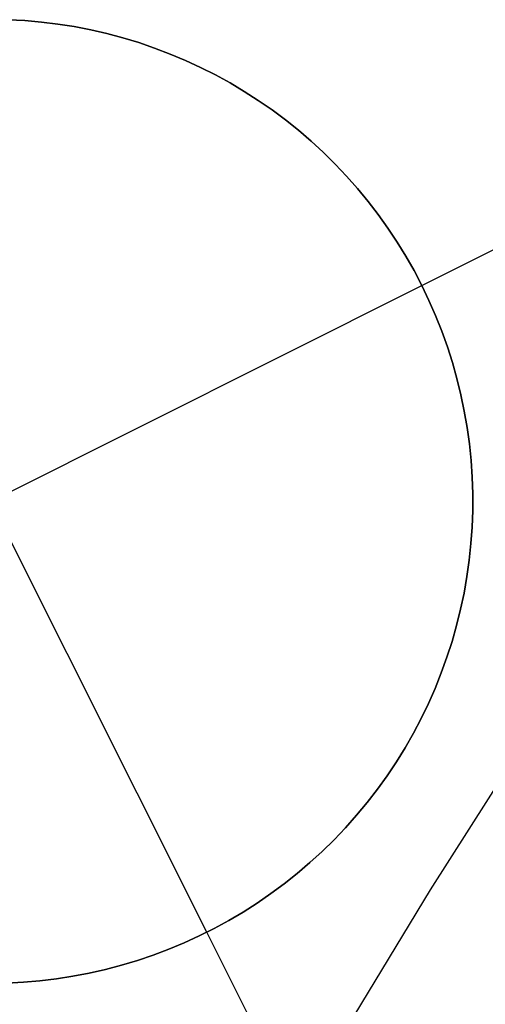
# Model space of a CAD drawing. Header units: millimetres. Extents: x 6239 to 7218, y -13987 to -13139.
# Tile 92 of 256: x 6684.26 to 6685.47, y -13426.06 to -13423.51. Entities that reach past the tile are written whole.
import ezdxf

# ---------------------------------------------------------------- set-up
doc = ezdxf.new("R2010")
doc.units = ezdxf.units.MM
doc.layers.add('color', color=7, linetype='Continuous')

msp = doc.modelspace()

# ---------------------------------------------------------------- linework, layer by layer
at = {"color": 7, "true_color": 0xffffff}
for p, q in [((6685.3272, -13425.7681, 63.4646), (6685.578, -13425.3742, 63.5723)), ((6685.3272, -13425.7681, 63.4646), (6685.578, -13425.3742, 63.5723)), ((6685.0847, -13426.1693, 63.3564), (6685.3272, -13425.7681, 63.4646)), ((6685.0847, -13426.1693, 63.3564), (6685.3272, -13425.7681, 63.4646))]:
    msp.add_line(p, q, dxfattribs=at)
at = {"layer": 'color', "color": 254, "true_color": 0xcad1ee}
for p, q in [((6684.2324, -13423.5113, 24.7), (6684.2755, -13423.5136, 24.7)), ((6684.2324, -13423.5113, 24.7), (6684.2755, -13423.5136, 24.7)), ((6684.2755, -13423.5136, 19.7), (6684.2324, -13423.5113, 19.7)), ((6684.2324, -13423.5113, 22.2), (6684.2755, -13423.5136, 22.2)), ((6684.2755, -13423.5136, 19.7), (6684.2324, -13423.5113, 19.7)), ((6684.2755, -13423.5136, 24.7), (6684.3184, -13423.5174, 24.7)), ((6684.2755, -13423.5136, 24.7), (6684.3184, -13423.5174, 24.7)), ((6684.3184, -13423.5174, 19.7), (6684.2755, -13423.5136, 19.7)), ((6684.2755, -13423.5136, 22.2), (6684.3184, -13423.5174, 22.2)), ((6684.3184, -13423.5174, 19.7), (6684.2755, -13423.5136, 19.7)), ((6684.3184, -13423.5174, 24.7), (6684.3613, -13423.5227, 24.7)), ((6684.3184, -13423.5174, 24.7), (6684.3613, -13423.5227, 24.7)), ((6684.3613, -13423.5227, 19.7), (6684.3184, -13423.5174, 19.7)), ((6684.3184, -13423.5174, 22.2), (6684.3613, -13423.5227, 22.2)), ((6684.3613, -13423.5227, 19.7), (6684.3184, -13423.5174, 19.7)), ((6684.3613, -13423.5227, 24.7), (6684.4039, -13423.5294, 24.7)), ((6684.3613, -13423.5227, 24.7), (6684.4039, -13423.5294, 24.7)), ((6684.4039, -13423.5294, 19.7), (6684.3613, -13423.5227, 19.7)), ((6684.3613, -13423.5227, 22.2), (6684.4039, -13423.5294, 22.2)), ((6684.4039, -13423.5294, 19.7), (6684.3613, -13423.5227, 19.7)), ((6684.4039, -13423.5294, 24.7), (6684.4463, -13423.5376, 24.7)), ((6684.4039, -13423.5294, 24.7), (6684.4463, -13423.5376, 24.7)), ((6684.4463, -13423.5376, 19.7), (6684.4039, -13423.5294, 19.7)), ((6684.4039, -13423.5294, 22.2), (6684.4463, -13423.5376, 22.2)), ((6684.4463, -13423.5376, 19.7), (6684.4039, -13423.5294, 19.7)), ((6684.4463, -13423.5376, 24.7), (6684.4883, -13423.5473, 24.7)), ((6684.4463, -13423.5376, 24.7), (6684.4883, -13423.5473, 24.7)), ((6684.4883, -13423.5473, 19.7), (6684.4463, -13423.5376, 19.7)), ((6684.4463, -13423.5376, 22.2), (6684.4883, -13423.5473, 22.2)), ((6684.4883, -13423.5473, 19.7), (6684.4463, -13423.5376, 19.7)), ((6684.4883, -13423.5473, 24.7), (6684.53, -13423.5584, 24.7)), ((6684.4883, -13423.5473, 24.7), (6684.53, -13423.5584, 24.7)), ((6684.53, -13423.5584, 19.7), (6684.4883, -13423.5473, 19.7)), ((6684.4883, -13423.5473, 22.2), (6684.53, -13423.5584, 22.2)), ((6684.53, -13423.5584, 19.7), (6684.4883, -13423.5473, 19.7)), ((6684.53, -13423.5584, 24.7), (6684.5713, -13423.5709, 24.7)), ((6684.53, -13423.5584, 24.7), (6684.5713, -13423.5709, 24.7)), ((6684.5713, -13423.5709, 19.7), (6684.53, -13423.5584, 19.7)), ((6684.53, -13423.5584, 22.2), (6684.5713, -13423.5709, 22.2)), ((6684.5713, -13423.5709, 19.7), (6684.53, -13423.5584, 19.7)), ((6684.5713, -13423.5709, 24.7), (6684.6121, -13423.5849, 24.7)), ((6684.5713, -13423.5709, 24.7), (6684.6121, -13423.5849, 24.7)), ((6684.6121, -13423.5849, 19.7), (6684.5713, -13423.5709, 19.7)), ((6684.5713, -13423.5709, 22.2), (6684.6121, -13423.5849, 22.2)), ((6684.6121, -13423.5849, 19.7), (6684.5713, -13423.5709, 19.7)), ((6684.6121, -13423.5849, 24.7), (6684.6524, -13423.6003, 24.7)), ((6684.6121, -13423.5849, 24.7), (6684.6524, -13423.6003, 24.7)), ((6684.6524, -13423.6003, 19.7), (6684.6121, -13423.5849, 19.7)), ((6684.6121, -13423.5849, 22.2), (6684.6524, -13423.6003, 22.2)), ((6684.6524, -13423.6003, 19.7), (6684.6121, -13423.5849, 19.7)), ((6684.6524, -13423.6003, 24.7), (6684.6922, -13423.617, 24.7)), ((6684.6524, -13423.6003, 24.7), (6684.6922, -13423.617, 24.7)), ((6684.6922, -13423.617, 19.7), (6684.6524, -13423.6003, 19.7)), ((6684.6524, -13423.6003, 22.2), (6684.6922, -13423.617, 22.2)), ((6684.6922, -13423.617, 19.7), (6684.6524, -13423.6003, 19.7)), ((6684.6922, -13423.617, 24.7), (6684.7314, -13423.6351, 24.7)), ((6684.6922, -13423.617, 24.7), (6684.7314, -13423.6351, 24.7)), ((6684.7314, -13423.6351, 19.7), (6684.6922, -13423.617, 19.7)), ((6684.6922, -13423.617, 22.2), (6684.7314, -13423.6351, 22.2)), ((6684.7314, -13423.6351, 19.7), (6684.6922, -13423.617, 19.7)), ((6684.7474, -13425.878, 24.7), (6683.6273, -13423.643, 24.7)), ((6684.7314, -13423.6351, 24.7), (6684.7699, -13423.6546, 24.7)), ((6684.7314, -13423.6351, 24.7), (6684.7699, -13423.6546, 24.7)), ((6684.7699, -13423.6546, 19.7), (6684.7314, -13423.6351, 19.7)), ((6684.7314, -13423.6351, 22.2), (6684.7699, -13423.6546, 22.2)), ((6684.7699, -13423.6546, 19.7), (6684.7314, -13423.6351, 19.7)), ((6685.3049, -13424.2005, 19.7), (6686.4224, -13423.6404, 19.7)), ((6684.7699, -13423.6546, 24.7), (6684.8077, -13423.6753, 24.7)), ((6684.7699, -13423.6546, 24.7), (6684.8077, -13423.6753, 24.7)), ((6684.8077, -13423.6753, 19.7), (6684.7699, -13423.6546, 19.7)), ((6684.7699, -13423.6546, 22.2), (6684.8077, -13423.6753, 22.2)), ((6684.8077, -13423.6753, 19.7), (6684.7699, -13423.6546, 19.7)), ((6684.8077, -13423.6753, 24.7), (6684.8448, -13423.6974, 24.7)), ((6684.8077, -13423.6753, 24.7), (6684.8448, -13423.6974, 24.7)), ((6684.8448, -13423.6974, 19.7), (6684.8077, -13423.6753, 19.7)), ((6684.8077, -13423.6753, 22.2), (6684.8448, -13423.6974, 22.2)), ((6684.8448, -13423.6974, 19.7), (6684.8077, -13423.6753, 19.7)), ((6684.8448, -13423.6974, 24.7), (6684.8811, -13423.7207, 24.7)), ((6684.8448, -13423.6974, 24.7), (6684.8811, -13423.7207, 24.7)), ((6684.8811, -13423.7207, 19.7), (6684.8448, -13423.6974, 19.7)), ((6684.8448, -13423.6974, 22.2), (6684.8811, -13423.7207, 22.2)), ((6684.8811, -13423.7207, 19.7), (6684.8448, -13423.6974, 19.7)), ((6684.8811, -13423.7207, 24.7), (6684.9166, -13423.7453, 24.7)), ((6684.8811, -13423.7207, 24.7), (6684.9166, -13423.7453, 24.7)), ((6684.9166, -13423.7453, 19.7), (6684.8811, -13423.7207, 19.7)), ((6684.8811, -13423.7207, 22.2), (6684.9166, -13423.7453, 22.2)), ((6684.9166, -13423.7453, 19.7), (6684.8811, -13423.7207, 19.7)), ((6684.9166, -13423.7453, 24.7), (6684.9512, -13423.771, 24.7)), ((6684.9166, -13423.7453, 24.7), (6684.9512, -13423.771, 24.7)), ((6684.9512, -13423.771, 19.7), (6684.9166, -13423.7453, 19.7)), ((6684.9166, -13423.7453, 22.2), (6684.9512, -13423.771, 22.2)), ((6684.9512, -13423.771, 19.7), (6684.9166, -13423.7453, 19.7)), ((6684.9512, -13423.771, 24.7), (6684.9849, -13423.798, 24.7)), ((6684.9512, -13423.771, 24.7), (6684.9849, -13423.798, 24.7)), ((6684.9849, -13423.798, 19.7), (6684.9512, -13423.771, 19.7)), ((6684.9512, -13423.771, 22.2), (6684.9849, -13423.798, 22.2)), ((6684.9849, -13423.798, 19.7), (6684.9512, -13423.771, 19.7)), ((6684.9849, -13423.798, 24.7), (6685.0177, -13423.8261, 24.7)), ((6684.9849, -13423.798, 24.7), (6685.0177, -13423.8261, 24.7)), ((6685.0177, -13423.8261, 19.7), (6684.9849, -13423.798, 19.7)), ((6684.9849, -13423.798, 22.2), (6685.0177, -13423.8261, 22.2)), ((6685.0177, -13423.8261, 19.7), (6684.9849, -13423.798, 19.7)), ((6685.0177, -13423.8261, 24.7), (6685.0494, -13423.8553, 24.7)), ((6685.0177, -13423.8261, 24.7), (6685.0494, -13423.8553, 24.7)), ((6685.0494, -13423.8553, 19.7), (6685.0177, -13423.8261, 19.7)), ((6685.0177, -13423.8261, 22.2), (6685.0494, -13423.8553, 22.2)), ((6685.0494, -13423.8553, 19.7), (6685.0177, -13423.8261, 19.7)), ((6685.0494, -13423.8553, 24.7), (6685.0801, -13423.8856, 24.7)), ((6685.0494, -13423.8553, 24.7), (6685.0801, -13423.8856, 24.7)), ((6685.0801, -13423.8856, 19.7), (6685.0494, -13423.8553, 19.7)), ((6685.0494, -13423.8553, 22.2), (6685.0801, -13423.8856, 22.2)), ((6685.0801, -13423.8856, 19.7), (6685.0494, -13423.8553, 19.7)), ((6685.0801, -13423.8856, 24.7), (6685.1098, -13423.9169, 24.7)), ((6685.0801, -13423.8856, 24.7), (6685.1098, -13423.9169, 24.7)), ((6685.1098, -13423.9169, 19.7), (6685.0801, -13423.8856, 19.7)), ((6685.0801, -13423.8856, 22.2), (6685.1098, -13423.9169, 22.2)), ((6685.1098, -13423.9169, 19.7), (6685.0801, -13423.8856, 19.7)), ((6685.1098, -13423.9169, 24.7), (6685.1384, -13423.9493, 24.7)), ((6685.1098, -13423.9169, 24.7), (6685.1384, -13423.9493, 24.7)), ((6685.1384, -13423.9493, 19.7), (6685.1098, -13423.9169, 19.7)), ((6685.1098, -13423.9169, 22.2), (6685.1384, -13423.9493, 22.2)), ((6685.1384, -13423.9493, 19.7), (6685.1098, -13423.9169, 19.7)), ((6685.1384, -13423.9493, 24.7), (6685.1658, -13423.9826, 24.7)), ((6685.1384, -13423.9493, 24.7), (6685.1658, -13423.9826, 24.7)), ((6685.1658, -13423.9826, 19.7), (6685.1384, -13423.9493, 19.7)), ((6685.1384, -13423.9493, 22.2), (6685.1658, -13423.9826, 22.2)), ((6685.1658, -13423.9826, 19.7), (6685.1384, -13423.9493, 19.7)), ((6685.1658, -13423.9826, 24.7), (6685.1921, -13424.0168, 24.7)), ((6685.1658, -13423.9826, 24.7), (6685.1921, -13424.0168, 24.7)), ((6685.1921, -13424.0168, 19.7), (6685.1658, -13423.9826, 19.7)), ((6685.1658, -13423.9826, 22.2), (6685.1921, -13424.0168, 22.2)), ((6685.1921, -13424.0168, 19.7), (6685.1658, -13423.9826, 19.7)), ((6685.1921, -13424.0168, 24.7), (6685.2171, -13424.052, 24.7)), ((6685.1921, -13424.0168, 24.7), (6685.2171, -13424.052, 24.7)), ((6685.2171, -13424.052, 19.7), (6685.1921, -13424.0168, 19.7)), ((6685.1921, -13424.0168, 22.2), (6685.2171, -13424.052, 22.2)), ((6685.2171, -13424.052, 19.7), (6685.1921, -13424.0168, 19.7)), ((6685.2171, -13424.052, 24.7), (6685.241, -13424.0879, 24.7)), ((6685.2171, -13424.052, 24.7), (6685.241, -13424.0879, 24.7)), ((6685.241, -13424.0879, 19.7), (6685.2171, -13424.052, 19.7)), ((6685.2171, -13424.052, 22.2), (6685.241, -13424.0879, 22.2)), ((6685.241, -13424.0879, 19.7), (6685.2171, -13424.052, 19.7)), ((6685.241, -13424.0879, 24.7), (6685.2636, -13424.1247, 24.7)), ((6685.241, -13424.0879, 24.7), (6685.2636, -13424.1247, 24.7)), ((6685.2636, -13424.1247, 19.7), (6685.241, -13424.0879, 19.7)), ((6685.241, -13424.0879, 22.2), (6685.2636, -13424.1247, 22.2)), ((6685.2636, -13424.1247, 19.7), (6685.241, -13424.0879, 19.7)), ((6685.2636, -13424.1247, 24.7), (6685.2849, -13424.1622, 24.7)), ((6685.2636, -13424.1247, 24.7), (6685.2849, -13424.1622, 24.7)), ((6685.2849, -13424.1622, 19.7), (6685.2636, -13424.1247, 19.7)), ((6685.2636, -13424.1247, 22.2), (6685.2849, -13424.1622, 22.2)), ((6685.2849, -13424.1622, 19.7), (6685.2636, -13424.1247, 19.7)), ((6685.2849, -13424.1622, 24.7), (6685.3049, -13424.2005, 24.7)), ((6685.2849, -13424.1622, 24.7), (6685.3049, -13424.2005, 24.7)), ((6685.3049, -13424.2005, 19.7), (6685.2849, -13424.1622, 19.7)), ((6685.2849, -13424.1622, 22.2), (6685.3049, -13424.2005, 22.2)), ((6685.3049, -13424.2005, 19.7), (6685.2849, -13424.1622, 19.7)), ((6683.0699, -13425.3206, 24.7), (6685.3049, -13424.2005, 24.7)), ((6685.3049, -13424.2005, 24.7), (6685.3235, -13424.2394, 24.7)), ((6685.3049, -13424.2005, 19.7), (6685.3049, -13424.2005, 24.7)), ((6685.3235, -13424.2394, 19.7), (6685.3049, -13424.2005, 19.7)), ((6685.3049, -13424.2005, 24.7), (6685.3235, -13424.2394, 24.7)), ((6685.3049, -13424.2005, 19.7), (6685.3049, -13424.2005, 24.7)), ((6685.3235, -13424.2394, 19.7), (6685.3049, -13424.2005, 19.7)), ((6685.3049, -13424.2005, 22.2), (6685.3235, -13424.2394, 22.2)), ((6685.3235, -13424.2394, 24.7), (6685.3409, -13424.2789, 24.7)), ((6685.3409, -13424.2789, 19.7), (6685.3235, -13424.2394, 19.7)), ((6685.3235, -13424.2394, 24.7), (6685.3409, -13424.2789, 24.7)), ((6685.3409, -13424.2789, 19.7), (6685.3235, -13424.2394, 19.7)), ((6685.3235, -13424.2394, 22.2), (6685.3409, -13424.2789, 22.2)), ((6685.3409, -13424.2789, 24.7), (6685.3568, -13424.319, 24.7)), ((6685.3568, -13424.319, 19.7), (6685.3409, -13424.2789, 19.7)), ((6685.3409, -13424.2789, 24.7), (6685.3568, -13424.319, 24.7)), ((6685.3568, -13424.319, 19.7), (6685.3409, -13424.2789, 19.7)), ((6685.3409, -13424.2789, 22.2), (6685.3568, -13424.319, 22.2)), ((6685.3568, -13424.319, 24.7), (6685.3713, -13424.3596, 24.7)), ((6685.3713, -13424.3596, 19.7), (6685.3568, -13424.319, 19.7)), ((6685.3568, -13424.319, 24.7), (6685.3713, -13424.3596, 24.7)), ((6685.3713, -13424.3596, 19.7), (6685.3568, -13424.319, 19.7)), ((6685.3568, -13424.319, 22.2), (6685.3713, -13424.3596, 22.2)), ((6685.3713, -13424.3596, 24.7), (6685.3845, -13424.4007, 24.7)), ((6685.3845, -13424.4007, 19.7), (6685.3713, -13424.3596, 19.7)), ((6685.3713, -13424.3596, 24.7), (6685.3845, -13424.4007, 24.7)), ((6685.3845, -13424.4007, 19.7), (6685.3713, -13424.3596, 19.7)), ((6685.3713, -13424.3596, 22.2), (6685.3845, -13424.4007, 22.2)), ((6685.3845, -13424.4007, 24.7), (6685.3962, -13424.4423, 24.7)), ((6685.3962, -13424.4423, 19.7), (6685.3845, -13424.4007, 19.7)), ((6685.3845, -13424.4007, 24.7), (6685.3962, -13424.4423, 24.7)), ((6685.3962, -13424.4423, 19.7), (6685.3845, -13424.4007, 19.7)), ((6685.3845, -13424.4007, 22.2), (6685.3962, -13424.4423, 22.2)), ((6685.3962, -13424.4423, 24.7), (6685.4064, -13424.4842, 24.7)), ((6685.4064, -13424.4842, 19.7), (6685.3962, -13424.4423, 19.7)), ((6685.3962, -13424.4423, 24.7), (6685.4064, -13424.4842, 24.7)), ((6685.4064, -13424.4842, 19.7), (6685.3962, -13424.4423, 19.7)), ((6685.3962, -13424.4423, 22.2), (6685.4064, -13424.4842, 22.2)), ((6685.4064, -13424.4842, 24.7), (6685.4152, -13424.5264, 24.7)), ((6685.4152, -13424.5264, 19.7), (6685.4064, -13424.4842, 19.7)), ((6685.4064, -13424.4842, 24.7), (6685.4152, -13424.5264, 24.7)), ((6685.4152, -13424.5264, 19.7), (6685.4064, -13424.4842, 19.7)), ((6685.4064, -13424.4842, 22.2), (6685.4152, -13424.5264, 22.2)), ((6685.4152, -13424.5264, 24.7), (6685.4226, -13424.5689, 24.7)), ((6685.4226, -13424.5689, 19.7), (6685.4152, -13424.5264, 19.7)), ((6685.4152, -13424.5264, 24.7), (6685.4226, -13424.5689, 24.7)), ((6685.4226, -13424.5689, 19.7), (6685.4152, -13424.5264, 19.7)), ((6685.4152, -13424.5264, 22.2), (6685.4226, -13424.5689, 22.2)), ((6685.4226, -13424.5689, 24.7), (6685.4285, -13424.6117, 24.7)), ((6685.4285, -13424.6117, 19.7), (6685.4226, -13424.5689, 19.7)), ((6685.4226, -13424.5689, 24.7), (6685.4285, -13424.6117, 24.7)), ((6685.4285, -13424.6117, 19.7), (6685.4226, -13424.5689, 19.7)), ((6685.4226, -13424.5689, 22.2), (6685.4285, -13424.6117, 22.2)), ((6685.4285, -13424.6117, 24.7), (6685.4329, -13424.6546, 24.7)), ((6685.4329, -13424.6546, 19.7), (6685.4285, -13424.6117, 19.7)), ((6685.4285, -13424.6117, 24.7), (6685.4329, -13424.6546, 24.7)), ((6685.4329, -13424.6546, 19.7), (6685.4285, -13424.6117, 19.7)), ((6685.4285, -13424.6117, 22.2), (6685.4329, -13424.6546, 22.2)), ((6685.4329, -13424.6546, 24.7), (6685.4358, -13424.6977, 24.7)), ((6685.4358, -13424.6977, 19.7), (6685.4329, -13424.6546, 19.7)), ((6685.4329, -13424.6546, 24.7), (6685.4358, -13424.6977, 24.7)), ((6685.4358, -13424.6977, 19.7), (6685.4329, -13424.6546, 19.7)), ((6685.4329, -13424.6546, 22.2), (6685.4358, -13424.6977, 22.2)), ((6685.4358, -13424.6977, 24.7), (6685.4372, -13424.7408, 24.7)), ((6685.4372, -13424.7408, 19.7), (6685.4358, -13424.6977, 19.7)), ((6685.4358, -13424.6977, 24.7), (6685.4372, -13424.7408, 24.7)), ((6685.4372, -13424.7408, 19.7), (6685.4358, -13424.6977, 19.7)), ((6685.4358, -13424.6977, 22.2), (6685.4372, -13424.7408, 22.2)), ((6685.4372, -13424.7408, 24.7), (6685.4371, -13424.7839, 24.7)), ((6685.4371, -13424.7839, 19.7), (6685.4372, -13424.7408, 19.7)), ((6685.4372, -13424.7408, 24.7), (6685.4371, -13424.7839, 24.7)), ((6685.4371, -13424.7839, 19.7), (6685.4372, -13424.7408, 19.7)), ((6685.4372, -13424.7408, 22.2), (6685.4371, -13424.7839, 22.2)), ((6685.4371, -13424.7839, 24.7), (6685.4356, -13424.8271, 24.7)), ((6685.4356, -13424.8271, 19.7), (6685.4371, -13424.7839, 19.7)), ((6685.4371, -13424.7839, 24.7), (6685.4356, -13424.8271, 24.7)), ((6685.4356, -13424.8271, 19.7), (6685.4371, -13424.7839, 19.7)), ((6685.4371, -13424.7839, 22.2), (6685.4356, -13424.8271, 22.2)), ((6685.4356, -13424.8271, 24.7), (6685.4326, -13424.8701, 24.7)), ((6685.4326, -13424.8701, 19.7), (6685.4356, -13424.8271, 19.7)), ((6685.4356, -13424.8271, 24.7), (6685.4326, -13424.8701, 24.7)), ((6685.4326, -13424.8701, 19.7), (6685.4356, -13424.8271, 19.7)), ((6685.4356, -13424.8271, 22.2), (6685.4326, -13424.8701, 22.2)), ((6685.4326, -13424.8701, 24.7), (6685.428, -13424.913, 24.7)), ((6685.428, -13424.913, 19.7), (6685.4326, -13424.8701, 19.7)), ((6685.4326, -13424.8701, 24.7), (6685.428, -13424.913, 24.7)), ((6685.428, -13424.913, 19.7), (6685.4326, -13424.8701, 19.7)), ((6685.4326, -13424.8701, 22.2), (6685.428, -13424.913, 22.2)), ((6685.428, -13424.913, 24.7), (6685.422, -13424.9558, 24.7)), ((6685.422, -13424.9558, 19.7), (6685.428, -13424.913, 19.7)), ((6685.428, -13424.913, 24.7), (6685.422, -13424.9558, 24.7)), ((6685.422, -13424.9558, 19.7), (6685.428, -13424.913, 19.7)), ((6685.428, -13424.913, 22.2), (6685.422, -13424.9558, 22.2)), ((6685.422, -13424.9558, 24.7), (6685.4145, -13424.9983, 24.7)), ((6685.4145, -13424.9983, 19.7), (6685.422, -13424.9558, 19.7)), ((6685.422, -13424.9558, 24.7), (6685.4145, -13424.9983, 24.7)), ((6685.4145, -13424.9983, 19.7), (6685.422, -13424.9558, 19.7)), ((6685.422, -13424.9558, 22.2), (6685.4145, -13424.9983, 22.2)), ((6685.4145, -13424.9983, 24.7), (6685.4056, -13425.0405, 24.7)), ((6685.4056, -13425.0405, 19.7), (6685.4145, -13424.9983, 19.7)), ((6685.4145, -13424.9983, 24.7), (6685.4056, -13425.0405, 24.7)), ((6685.4056, -13425.0405, 19.7), (6685.4145, -13424.9983, 19.7)), ((6685.4145, -13424.9983, 22.2), (6685.4056, -13425.0405, 22.2)), ((6685.4056, -13425.0405, 24.7), (6685.3952, -13425.0824, 24.7)), ((6685.3952, -13425.0824, 19.7), (6685.4056, -13425.0405, 19.7)), ((6685.4056, -13425.0405, 24.7), (6685.3952, -13425.0824, 24.7)), ((6685.3952, -13425.0824, 19.7), (6685.4056, -13425.0405, 19.7)), ((6685.4056, -13425.0405, 22.2), (6685.3952, -13425.0824, 22.2)), ((6685.3952, -13425.0824, 24.7), (6685.3834, -13425.1239, 24.7)), ((6685.3834, -13425.1239, 19.7), (6685.3952, -13425.0824, 19.7)), ((6685.3952, -13425.0824, 24.7), (6685.3834, -13425.1239, 24.7)), ((6685.3834, -13425.1239, 19.7), (6685.3952, -13425.0824, 19.7)), ((6685.3952, -13425.0824, 22.2), (6685.3834, -13425.1239, 22.2)), ((6685.3834, -13425.1239, 24.7), (6685.3701, -13425.1649, 24.7)), ((6685.3701, -13425.1649, 19.7), (6685.3834, -13425.1239, 19.7)), ((6685.3834, -13425.1239, 24.7), (6685.3701, -13425.1649, 24.7)), ((6685.3701, -13425.1649, 19.7), (6685.3834, -13425.1239, 19.7)), ((6685.3834, -13425.1239, 22.2), (6685.3701, -13425.1649, 22.2)), ((6685.3701, -13425.1649, 24.7), (6685.3555, -13425.2055, 24.7)), ((6685.3555, -13425.2055, 19.7), (6685.3701, -13425.1649, 19.7)), ((6685.3701, -13425.1649, 24.7), (6685.3555, -13425.2055, 24.7)), ((6685.3555, -13425.2055, 19.7), (6685.3701, -13425.1649, 19.7)), ((6685.3701, -13425.1649, 22.2), (6685.3555, -13425.2055, 22.2)), ((6685.3555, -13425.2055, 24.7), (6685.3394, -13425.2456, 24.7)), ((6685.3394, -13425.2456, 19.7), (6685.3555, -13425.2055, 19.7)), ((6685.3555, -13425.2055, 24.7), (6685.3394, -13425.2456, 24.7)), ((6685.3394, -13425.2456, 19.7), (6685.3555, -13425.2055, 19.7)), ((6685.3555, -13425.2055, 22.2), (6685.3394, -13425.2456, 22.2)), ((6685.3394, -13425.2456, 24.7), (6685.322, -13425.285, 24.7)), ((6685.322, -13425.285, 19.7), (6685.3394, -13425.2456, 19.7)), ((6685.3394, -13425.2456, 24.7), (6685.322, -13425.285, 24.7)), ((6685.322, -13425.285, 19.7), (6685.3394, -13425.2456, 19.7)), ((6685.3394, -13425.2456, 22.2), (6685.322, -13425.285, 22.2)), ((6685.322, -13425.285, 24.7), (6685.3032, -13425.3239, 24.7)), ((6685.3032, -13425.3239, 19.7), (6685.322, -13425.285, 19.7)), ((6685.322, -13425.285, 24.7), (6685.3032, -13425.3239, 24.7)), ((6685.3032, -13425.3239, 19.7), (6685.322, -13425.285, 19.7)), ((6685.322, -13425.285, 22.2), (6685.3032, -13425.3239, 22.2)), ((6685.3032, -13425.3239, 24.7), (6685.2831, -13425.3621, 24.7)), ((6685.2831, -13425.3621, 19.7), (6685.3032, -13425.3239, 19.7)), ((6685.3032, -13425.3239, 24.7), (6685.2831, -13425.3621, 24.7)), ((6685.2831, -13425.3621, 19.7), (6685.3032, -13425.3239, 19.7)), ((6685.3032, -13425.3239, 22.2), (6685.2831, -13425.3621, 22.2)), ((6685.2831, -13425.3621, 24.7), (6685.2617, -13425.3995, 24.7)), ((6685.2617, -13425.3995, 19.7), (6685.2831, -13425.3621, 19.7)), ((6685.2831, -13425.3621, 24.7), (6685.2617, -13425.3995, 24.7)), ((6685.2617, -13425.3995, 19.7), (6685.2831, -13425.3621, 19.7)), ((6685.2831, -13425.3621, 22.2), (6685.2617, -13425.3995, 22.2)), ((6685.2617, -13425.3995, 24.7), (6685.239, -13425.4362, 24.7)), ((6685.239, -13425.4362, 19.7), (6685.2617, -13425.3995, 19.7)), ((6685.2617, -13425.3995, 24.7), (6685.239, -13425.4362, 24.7)), ((6685.239, -13425.4362, 19.7), (6685.2617, -13425.3995, 19.7)), ((6685.2617, -13425.3995, 22.2), (6685.239, -13425.4362, 22.2)), ((6685.239, -13425.4362, 24.7), (6685.215, -13425.4721, 24.7)), ((6685.215, -13425.4721, 19.7), (6685.239, -13425.4362, 19.7)), ((6685.239, -13425.4362, 24.7), (6685.215, -13425.4721, 24.7)), ((6685.215, -13425.4721, 19.7), (6685.239, -13425.4362, 19.7)), ((6685.239, -13425.4362, 22.2), (6685.215, -13425.4721, 22.2)), ((6685.215, -13425.4721, 24.7), (6685.1899, -13425.5072, 24.7)), ((6685.1899, -13425.5072, 19.7), (6685.215, -13425.4721, 19.7)), ((6685.215, -13425.4721, 24.7), (6685.1899, -13425.5072, 24.7)), ((6685.1899, -13425.5072, 19.7), (6685.215, -13425.4721, 19.7)), ((6685.215, -13425.4721, 22.2), (6685.1899, -13425.5072, 22.2)), ((6685.1899, -13425.5072, 24.7), (6685.1635, -13425.5413, 24.7)), ((6685.1635, -13425.5413, 19.7), (6685.1899, -13425.5072, 19.7)), ((6685.1899, -13425.5072, 24.7), (6685.1635, -13425.5413, 24.7)), ((6685.1635, -13425.5413, 19.7), (6685.1899, -13425.5072, 19.7)), ((6685.1899, -13425.5072, 22.2), (6685.1635, -13425.5413, 22.2)), ((6685.1635, -13425.5413, 24.7), (6685.136, -13425.5745, 24.7)), ((6685.136, -13425.5745, 19.7), (6685.1635, -13425.5413, 19.7)), ((6685.1635, -13425.5413, 24.7), (6685.136, -13425.5745, 24.7)), ((6685.136, -13425.5745, 19.7), (6685.1635, -13425.5413, 19.7)), ((6685.1635, -13425.5413, 22.2), (6685.136, -13425.5745, 22.2)), ((6685.136, -13425.5745, 24.7), (6685.1073, -13425.6068, 24.7)), ((6685.1073, -13425.6068, 19.7), (6685.136, -13425.5745, 19.7)), ((6685.136, -13425.5745, 24.7), (6685.1073, -13425.6068, 24.7)), ((6685.1073, -13425.6068, 19.7), (6685.136, -13425.5745, 19.7)), ((6685.136, -13425.5745, 22.2), (6685.1073, -13425.6068, 22.2)), ((6685.1073, -13425.6068, 24.7), (6685.0775, -13425.6381, 24.7)), ((6685.0775, -13425.6381, 19.7), (6685.1073, -13425.6068, 19.7)), ((6685.1073, -13425.6068, 24.7), (6685.0775, -13425.6381, 24.7)), ((6685.0775, -13425.6381, 19.7), (6685.1073, -13425.6068, 19.7)), ((6685.1073, -13425.6068, 22.2), (6685.0775, -13425.6381, 22.2)), ((6685.0775, -13425.6381, 24.7), (6685.0467, -13425.6683, 24.7)), ((6685.0467, -13425.6683, 19.7), (6685.0775, -13425.6381, 19.7)), ((6685.0775, -13425.6381, 24.7), (6685.0467, -13425.6683, 24.7)), ((6685.0467, -13425.6683, 19.7), (6685.0775, -13425.6381, 19.7)), ((6685.0775, -13425.6381, 22.2), (6685.0467, -13425.6683, 22.2)), ((6685.0467, -13425.6683, 24.7), (6685.0149, -13425.6974, 24.7)), ((6685.0149, -13425.6974, 19.7), (6685.0467, -13425.6683, 19.7)), ((6685.0467, -13425.6683, 24.7), (6685.0149, -13425.6974, 24.7)), ((6685.0149, -13425.6974, 19.7), (6685.0467, -13425.6683, 19.7)), ((6685.0467, -13425.6683, 22.2), (6685.0149, -13425.6974, 22.2)), ((6685.0149, -13425.6974, 24.7), (6684.9821, -13425.7254, 24.7)), ((6684.9821, -13425.7254, 19.7), (6685.0149, -13425.6974, 19.7)), ((6685.0149, -13425.6974, 24.7), (6684.9821, -13425.7254, 24.7)), ((6684.9821, -13425.7254, 19.7), (6685.0149, -13425.6974, 19.7)), ((6685.0149, -13425.6974, 22.2), (6684.9821, -13425.7254, 22.2)), ((6684.9821, -13425.7254, 24.7), (6684.9483, -13425.7522, 24.7)), ((6684.9483, -13425.7522, 19.7), (6684.9821, -13425.7254, 19.7)), ((6684.9821, -13425.7254, 24.7), (6684.9483, -13425.7522, 24.7)), ((6684.9483, -13425.7522, 19.7), (6684.9821, -13425.7254, 19.7)), ((6684.9821, -13425.7254, 22.2), (6684.9483, -13425.7522, 22.2)), ((6684.9483, -13425.7522, 24.7), (6684.9136, -13425.7779, 24.7)), ((6684.9136, -13425.7779, 19.7), (6684.9483, -13425.7522, 19.7)), ((6684.9483, -13425.7522, 24.7), (6684.9136, -13425.7779, 24.7)), ((6684.9136, -13425.7779, 19.7), (6684.9483, -13425.7522, 19.7)), ((6684.9483, -13425.7522, 22.2), (6684.9136, -13425.7779, 22.2)), ((6684.9136, -13425.7779, 24.7), (6684.878, -13425.8024, 24.7)), ((6684.878, -13425.8024, 19.7), (6684.9136, -13425.7779, 19.7)), ((6684.9136, -13425.7779, 24.7), (6684.878, -13425.8024, 24.7)), ((6684.878, -13425.8024, 19.7), (6684.9136, -13425.7779, 19.7)), ((6684.9136, -13425.7779, 22.2), (6684.878, -13425.8024, 22.2)), ((6684.878, -13425.8024, 24.7), (6684.8417, -13425.8256, 24.7)), ((6684.8417, -13425.8256, 19.7), (6684.878, -13425.8024, 19.7)), ((6684.878, -13425.8024, 24.7), (6684.8417, -13425.8256, 24.7)), ((6684.8417, -13425.8256, 19.7), (6684.878, -13425.8024, 19.7)), ((6684.878, -13425.8024, 22.2), (6684.8417, -13425.8256, 22.2)), ((6684.8417, -13425.8256, 24.7), (6684.8045, -13425.8475, 24.7)), ((6684.8045, -13425.8475, 19.7), (6684.8417, -13425.8256, 19.7)), ((6684.8417, -13425.8256, 24.7), (6684.8045, -13425.8475, 24.7)), ((6684.8045, -13425.8475, 19.7), (6684.8417, -13425.8256, 19.7)), ((6684.8417, -13425.8256, 22.2), (6684.8045, -13425.8475, 22.2)), ((6684.7666, -13425.8682, 24.7), (6684.7281, -13425.8875, 24.7)), ((6684.7281, -13425.8875, 19.7), (6684.7666, -13425.8682, 19.7)), ((6684.7666, -13425.8682, 24.7), (6684.7281, -13425.8875, 24.7)), ((6684.7281, -13425.8875, 19.7), (6684.7666, -13425.8682, 19.7)), ((6684.7666, -13425.8682, 22.2), (6684.7281, -13425.8875, 22.2)), ((6684.8045, -13425.8475, 24.7), (6684.7666, -13425.8682, 24.7)), ((6684.7666, -13425.8682, 19.7), (6684.8045, -13425.8475, 19.7)), ((6684.8045, -13425.8475, 24.7), (6684.7666, -13425.8682, 24.7)), ((6684.7666, -13425.8682, 19.7), (6684.8045, -13425.8475, 19.7)), ((6684.8045, -13425.8475, 22.2), (6684.7666, -13425.8682, 22.2)), ((6684.7281, -13425.8875, 24.7), (6684.6888, -13425.9055, 24.7)), ((6684.6888, -13425.9055, 19.7), (6684.7281, -13425.8875, 19.7)), ((6684.7281, -13425.8875, 24.7), (6684.6888, -13425.9055, 24.7)), ((6684.6888, -13425.9055, 19.7), (6684.7281, -13425.8875, 19.7)), ((6684.7281, -13425.8875, 22.2), (6684.6888, -13425.9055, 22.2)), ((6685.3075, -13426.9955, 19.7), (6684.7474, -13425.878, 19.7)), ((6684.7474, -13425.878, 24.7), (6684.7474, -13425.878, 19.7)), ((6684.6888, -13425.9055, 24.7), (6684.649, -13425.9221, 24.7)), ((6684.649, -13425.9221, 19.7), (6684.6888, -13425.9055, 19.7)), ((6684.6888, -13425.9055, 24.7), (6684.649, -13425.9221, 24.7)), ((6684.649, -13425.9221, 19.7), (6684.6888, -13425.9055, 19.7)), ((6684.6888, -13425.9055, 22.2), (6684.649, -13425.9221, 22.2)), ((6684.6086, -13425.9374, 24.7), (6684.5678, -13425.9512, 24.7)), ((6684.5678, -13425.9512, 19.7), (6684.6086, -13425.9374, 19.7)), ((6684.6086, -13425.9374, 24.7), (6684.5678, -13425.9512, 24.7)), ((6684.5678, -13425.9512, 19.7), (6684.6086, -13425.9374, 19.7)), ((6684.6086, -13425.9374, 22.2), (6684.5678, -13425.9512, 22.2)), ((6684.649, -13425.9221, 24.7), (6684.6086, -13425.9374, 24.7)), ((6684.6086, -13425.9374, 19.7), (6684.649, -13425.9221, 19.7)), ((6684.649, -13425.9221, 24.7), (6684.6086, -13425.9374, 24.7)), ((6684.6086, -13425.9374, 19.7), (6684.649, -13425.9221, 19.7)), ((6684.649, -13425.9221, 22.2), (6684.6086, -13425.9374, 22.2)), ((6684.5264, -13425.9636, 24.7), (6684.4847, -13425.9746, 24.7)), ((6684.4847, -13425.9746, 19.7), (6684.5264, -13425.9636, 19.7)), ((6684.5264, -13425.9636, 24.7), (6684.4847, -13425.9746, 24.7)), ((6684.4847, -13425.9746, 19.7), (6684.5264, -13425.9636, 19.7)), ((6684.5264, -13425.9636, 22.2), (6684.4847, -13425.9746, 22.2)), ((6684.5678, -13425.9512, 24.7), (6684.5264, -13425.9636, 24.7)), ((6684.5264, -13425.9636, 19.7), (6684.5678, -13425.9512, 19.7)), ((6684.5678, -13425.9512, 24.7), (6684.5264, -13425.9636, 24.7)), ((6684.5264, -13425.9636, 19.7), (6684.5678, -13425.9512, 19.7)), ((6684.5678, -13425.9512, 22.2), (6684.5264, -13425.9636, 22.2)), ((6684.4002, -13425.9923, 24.7), (6684.3576, -13425.9989, 24.7)), ((6684.3576, -13425.9989, 19.7), (6684.4002, -13425.9923, 19.7)), ((6684.4002, -13425.9923, 24.7), (6684.3576, -13425.9989, 24.7)), ((6684.3576, -13425.9989, 19.7), (6684.4002, -13425.9923, 19.7)), ((6684.4002, -13425.9923, 22.2), (6684.3576, -13425.9989, 22.2)), ((6684.4426, -13425.9842, 24.7), (6684.4002, -13425.9923, 24.7)), ((6684.4002, -13425.9923, 19.7), (6684.4426, -13425.9842, 19.7)), ((6684.4426, -13425.9842, 24.7), (6684.4002, -13425.9923, 24.7)), ((6684.4002, -13425.9923, 19.7), (6684.4426, -13425.9842, 19.7)), ((6684.4426, -13425.9842, 22.2), (6684.4002, -13425.9923, 22.2)), ((6684.4847, -13425.9746, 24.7), (6684.4426, -13425.9842, 24.7)), ((6684.4426, -13425.9842, 19.7), (6684.4847, -13425.9746, 19.7)), ((6684.4847, -13425.9746, 24.7), (6684.4426, -13425.9842, 24.7)), ((6684.4426, -13425.9842, 19.7), (6684.4847, -13425.9746, 19.7)), ((6684.4847, -13425.9746, 22.2), (6684.4426, -13425.9842, 22.2)), ((6684.2718, -13426.0077, 24.7), (6684.2287, -13426.0098, 24.7)), ((6684.2287, -13426.0098, 19.7), (6684.2718, -13426.0077, 19.7)), ((6684.2718, -13426.0077, 24.7), (6684.2287, -13426.0098, 24.7)), ((6684.2287, -13426.0098, 19.7), (6684.2718, -13426.0077, 19.7)), ((6684.2718, -13426.0077, 22.2), (6684.2287, -13426.0098, 22.2)), ((6684.3148, -13426.004, 24.7), (6684.2718, -13426.0077, 24.7)), ((6684.2718, -13426.0077, 19.7), (6684.3148, -13426.004, 19.7)), ((6684.3148, -13426.004, 24.7), (6684.2718, -13426.0077, 24.7)), ((6684.2718, -13426.0077, 19.7), (6684.3148, -13426.004, 19.7)), ((6684.3148, -13426.004, 22.2), (6684.2718, -13426.0077, 22.2)), ((6684.3576, -13425.9989, 24.7), (6684.3148, -13426.004, 24.7)), ((6684.3148, -13426.004, 19.7), (6684.3576, -13425.9989, 19.7)), ((6684.3576, -13425.9989, 24.7), (6684.3148, -13426.004, 24.7)), ((6684.3148, -13426.004, 19.7), (6684.3576, -13425.9989, 19.7)), ((6684.3576, -13425.9989, 22.2), (6684.3148, -13426.004, 22.2))]:
    msp.add_line(p, q, dxfattribs=at)

doc.saveas('drawing.dxf')
